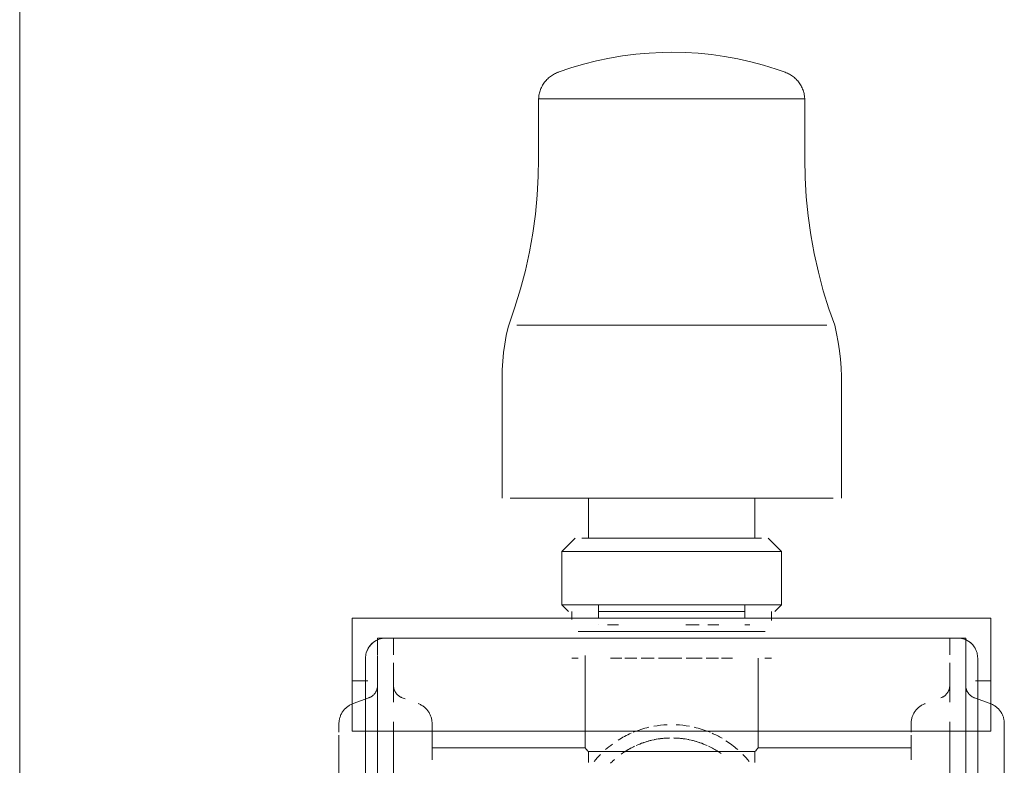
# Model space of a CAD drawing. Header units: millimetres. Extents: x -43279 to 212857, y -33734 to 71307.
# Tile 29 of 70: x -34627 to -34479, y 7636 to 7748. Entities that reach past the tile are written whole.
import ezdxf

# ---------------------------------------------------------------- set-up
doc = ezdxf.new("R2010")
doc.units = ezdxf.units.MM
for name, color, linetype, lineweight in [('M-EQPM', 7, 'Continuous', 18), ('P-PIPE', 7, 'Continuous', 18), ('Стены', 7, 'Continuous', 5)]:
    doc.layers.add(name, color=color, linetype=linetype, lineweight=lineweight)

# ---------------------------------------------------------------- blocks, each defined once
blk = doc.blocks.new('PR_Радиатор_PradoUniversal_PRADO - 22-300-11606292-50_ОВ_L01_Отметка 0_Отопление - зависимый 2')
at = {"layer": 'M-EQPM'}
for p, q in [((532.9, -8), (-532.9, -8)), ((536, -10), (547.4, -10)), ((536, -10), (536, -106)), ((547.4, -10), (553, -10)), ((553, -106), (553, -10)), ((536, -12), (-536, -12)), ((554, -43), (552.81, -43)), ((555, -47), (553, -47)), ((553, -47), (555, -47)), ((554, -47.39), (554, -58)), ((554, -58), (554, -68.61)), ((555, -69), (553, -69)), ((553, -69), (555, -69)), ((552.62, -73), (554, -73)), ((-536, -104), (536, -104)), ((547.4, -106), (536, -106)), ((553, -106), (547.4, -106)), ((-532.9, -108), (532.9, -108))]:
    blk.add_line(p, q, dxfattribs=at)
at = {"layer": 'M-EQPM', "color": 254, "true_color": 0xe6e6e6}
for p, q in [((532.9, -8), (533.07, -8)), ((539.26, -8.79), (539.35, -8.88)), ((540, -10), (536, -10)), ((543.6, -10), (540, -10)), ((541.02, -12.48), (540.16, -10.11)), ((550.2, -10), (543.6, -10)), ((543.6, -10), (543.6, -12.32)), ((543.6, -10), (543.6, -12.32)), ((553, -10), (553, -42)), ((-536, -12), (536, -12)), ((547, -12), (536, -12)), ((526.3, -13.8), (536, -13.8)), ((536, -13.8), (536, -102.2)), ((547.4, -13.8), (536, -13.8)), ((548.85, -13.8), (547.46, -13.8)), ((549.33, -13.8), (550, -13.8)), ((550, -13.8), (549.33, -13.8)), ((550, -15), (550, -13.8)), ((550, -15), (550, -13.8)), ((550, -102.2), (550, -13.8)), ((536, -16.2), (498.7, -16.2)), ((550, -101), (550, -15)), ((531.69, -22), (532.9, -22)), ((533.11, -22), (533.5, -22)), ((533.5, -45), (533.5, -22)), ((533.5, -45), (533.5, -22)), ((535.85, -22), (535.97, -22)), ((553, -44.14), (553, -42)), ((553, -42), (553, -46.69)), ((553, -74), (553, -42)), ((551, -43.95), (551, -58)), ((532.95, -45.48), (531.33, -45.48)), ((532.95, -45.48), (532.95, -58)), ((536, -45), (533.5, -45)), ((536, -45), (533.5, -45)), ((551, -45), (551, -45.99)), ((554, -58), (554, -47.39)), ((532.95, -58), (532.95, -70.52)), ((551, -58), (551, -72.05)), ((554, -68.61), (554, -58)), ((553, -69.31), (553, -74)), ((531.33, -70.52), (532.95, -70.52)), ((533.5, -71), (536, -71)), ((533.5, -71), (536, -71)), ((533.5, -94), (533.5, -71)), ((533.5, -94), (533.5, -71)), ((551, -70.01), (551, -71)), ((553, -74), (553, -71.86)), ((553, -74), (553, -106)), ((532.9, -94), (531.69, -94)), ((533.5, -94), (533.11, -94)), ((498.7, -99.8), (536, -99.8)), ((550, -102.2), (550, -101)), ((550, -102.2), (550, -101)), ((536, -102.2), (526.3, -102.2)), ((536, -102.2), (548.79, -102.2)), ((540.16, -105.89), (541.02, -103.52)), ((549.33, -102.2), (550, -102.2)), ((550, -102.2), (549.33, -102.2)), ((536, -104), (-536, -104)), ((536, -104), (547, -104)), ((543.6, -103.68), (543.6, -106)), ((543.6, -103.68), (543.6, -106)), ((536, -106), (540, -106)), ((540, -106), (543.6, -106)), ((540.16, -105.89), (540.11, -106.01)), ((543.6, -106), (550.2, -106)), ((539.31, -107.16), (539.21, -107.24))]:
    blk.add_line(p, q, dxfattribs=at)
at = {"layer": 'M-EQPM', "color": 7, "true_color": 0xfcfcfc}
for p, q in [((536, -12), (547, -12)), ((536, -13.8), (532.9, -13.8)), ((536, -13.8), (542.9, -13.8)), ((536.14, -13.8), (536, -13.8)), ((541.67, -13.38), (541.74, -13.43)), ((541.94, -13.55), (542.01, -13.59)), ((542.15, -13.66), (542.23, -13.68)), ((545, -13.8), (546.29, -13.8)), ((546.29, -13.8), (545, -13.8)), ((547.4, -13.8), (545, -13.8)), ((548.8, -13.8), (547.46, -13.8)), ((547.5, -13.8), (548.54, -13.8)), ((548.54, -13.8), (547.5, -13.8)), ((548.54, -13.8), (549.33, -13.8)), ((549.33, -13.8), (548.54, -13.8)), ((532.9, -16.2), (536, -16.2)), ((537.43, -16.2), (536, -16.2)), ((545, -16.2), (540.36, -16.2)), ((542.35, -16.28), (542.27, -16.3)), ((542.42, -16.26), (542.35, -16.28)), ((542.5, -16.24), (542.42, -16.26)), ((542.58, -16.23), (542.5, -16.24)), ((542.82, -16.2), (542.74, -16.21)), ((545, -16.2), (546.29, -16.2)), ((546.29, -16.2), (545, -16.2)), ((547.5, -16.2), (548.54, -16.2)), ((548.54, -16.2), (547.5, -16.2)), ((549.33, -16.2), (550, -16.2)), ((549.83, -16.2), (549.33, -16.2)), ((550, -16.2), (549.83, -16.2)), ((550, -15), (550, -101)), ((550, -16.2), (550, -15)), ((550, -42), (550, -15)), ((540.86, -17.96), (541.02, -17.52)), ((541.07, -17.4), (541.04, -17.48)), ((541.1, -17.33), (541.07, -17.4)), ((541.14, -17.26), (541.1, -17.33)), ((541.18, -17.19), (541.14, -17.26)), ((541.22, -17.12), (541.18, -17.19)), ((541.26, -17.05), (541.22, -17.12)), ((541.31, -16.99), (541.26, -17.05)), ((541.36, -16.93), (541.31, -16.99)), ((542.12, -16.36), (542.05, -16.39)), ((542.2, -16.33), (542.12, -16.36)), ((542.27, -16.3), (542.2, -16.33)), ((539.74, -20.68), (539.66, -20.78)), ((539.81, -20.58), (539.74, -20.68)), ((539.88, -20.47), (539.81, -20.58)), ((539.94, -20.36), (539.88, -20.47)), ((540, -20.25), (539.94, -20.36)), ((540.06, -20.13), (540, -20.25)), ((540.11, -20.01), (540.06, -20.13)), ((540.16, -19.89), (540.11, -20.01)), ((532.9, -22), (533.07, -22)), ((533.11, -22), (533.5, -22)), ((533.5, -22), (533.11, -22)), ((535.97, -22), (536.08, -22)), ((536.08, -22), (536.19, -22)), ((536.19, -22), (536.3, -22)), ((536.3, -22), (536.4, -22)), ((536.41, -22), (536.32, -22)), ((536.4, -22), (536.49, -22)), ((536.5, -22), (536.41, -22)), ((536.49, -22), (536.58, -22)), ((536.59, -22), (536.5, -22)), ((536.58, -22), (536.66, -22)), ((536.67, -22), (536.59, -22)), ((536.66, -22), (536.74, -22)), ((536.74, -22), (536.67, -22)), ((536.81, -22), (536.74, -22)), ((536.74, -22), (536.81, -22)), ((536.88, -22), (536.81, -22)), ((536.81, -22), (536.87, -22)), ((536.87, -22), (536.93, -22)), ((536.93, -22), (536.88, -22)), ((536.98, -22), (536.93, -22)), ((536.93, -22), (536.98, -22)), ((537.03, -22), (536.98, -22)), ((536.98, -22), (537.02, -22)), ((537.02, -22), (537.06, -22)), ((537.06, -22), (537.03, -22)), ((537.09, -22), (537.06, -22)), ((537.12, -22), (537.09, -22)), ((537.13, -22), (537.12, -22)), ((537.14, -22), (537.13, -22)), ((537.15, -22), (537.14, -22)), ((537.14, -22), (537.15, -22)), ((537.22, -22), (537.15, -22)), ((537.35, -21.99), (537.22, -22)), ((537.47, -21.98), (537.35, -21.99)), ((537.6, -21.97), (537.47, -21.98)), ((537.73, -21.95), (537.6, -21.97)), ((537.85, -21.92), (537.73, -21.95)), ((537.98, -21.89), (537.85, -21.92)), ((538.1, -21.86), (537.98, -21.89)), ((538.22, -21.81), (538.1, -21.86)), ((538.34, -21.77), (538.22, -21.81)), ((538.46, -21.72), (538.34, -21.77)), ((538.57, -21.66), (538.46, -21.72)), ((538.69, -21.61), (538.57, -21.66)), ((538.8, -21.54), (538.69, -21.61)), ((539.11, -21.32), (539.01, -21.4)), ((539.21, -21.24), (539.11, -21.32)), ((539.66, -20.78), (539.58, -20.88)), ((550, -44.14), (550, -42)), ((550, -42), (550, -44.14)), ((550, -42.55), (550, -42)), ((550, -44.14), (550, -42.55)), ((547, -43.97), (547, -43)), ((547, -43), (547, -43.95)), ((550, -46.69), (550, -44.14)), ((553, -46.69), (553, -44.14)), ((531.33, -45.48), (532.95, -45.48)), ((532.95, -45.48), (531.56, -45.48)), ((532.95, -48.1), (532.95, -45.48)), ((532.95, -47.55), (532.95, -45.48)), ((547, -45), (536, -45)), ((547.4, -45), (536, -45)), ((550, -58), (550, -46.69)), ((551, -46.55), (551, -48.81)), ((552, -47), (552, -47)), ((551, -48.81), (551, -49.31)), ((553, -49.38), (553, -50)), ((551, -50.78), (551, -52.31)), ((553, -51.38), (553, -53.69)), ((551, -53.03), (551, -55.08)), ((553, -54.57), (553, -57.11)), ((551, -55.46), (551, -58)), ((550, -62.14), (550, -58)), ((551, -58), (551, -59.97)), ((553, -58.64), (553, -60.42)), ((551, -60.1), (551, -62.97)), ((550, -71.86), (550, -62.14)), ((551, -63.69), (551, -65.22)), ((553, -64.24), (553, -65.96)), ((551, -66.17), (551, -69.45)), ((532.95, -70.52), (532.95, -67.9)), ((553, -66.9), (553, -68.66)), ((532.95, -70.52), (532.95, -68.45)), ((552, -69), (552, -69.75)), ((552, -69.75), (552, -69)), ((553, -71.86), (553, -69.31)), ((532.95, -70.52), (531.33, -70.52)), ((531.56, -70.52), (532.95, -70.52)), ((536, -71), (546.28, -71)), ((536, -71), (546.28, -71)), ((547, -72.03), (547, -73)), ((547, -73), (547, -72.03)), ((550, -74), (550, -71.86)), ((550, -71.86), (550, -74)), ((550, -73.45), (550, -71.86)), ((550, -74), (550, -73.45)), ((550, -101), (550, -74)), ((533.11, -94), (531.96, -94)), ((533.05, -94), (532.9, -94)), ((533.5, -94), (533.11, -94)), ((533.11, -94), (533.5, -94)), ((536.41, -94), (536.31, -94)), ((537.06, -94), (537.03, -94)), ((537.13, -94), (537.12, -94)), ((537.15, -94), (537.28, -94)), ((537.28, -94), (537.4, -94.01)), ((537.4, -94.01), (537.53, -94.02)), ((537.53, -94.02), (537.66, -94.04)), ((537.66, -94.04), (537.78, -94.06)), ((537.78, -94.06), (537.91, -94.09)), ((538.74, -94.42), (538.85, -94.49)), ((539.06, -94.63), (539.16, -94.71)), ((539.16, -94.71), (539.26, -94.79)), ((539.35, -94.88), (539.44, -94.97)), ((541.15, -98.77), (541.19, -98.84)), ((541.33, -99.04), (541.38, -99.1)), ((536, -99.8), (532.9, -99.8)), ((536, -99.8), (537.43, -99.8)), ((540.36, -99.8), (545, -99.8)), ((541.67, -99.38), (541.74, -99.43)), ((541.94, -99.55), (542.01, -99.59)), ((542.15, -99.66), (542.23, -99.68)), ((542.23, -99.68), (542.31, -99.71)), ((545, -99.8), (546.29, -99.8)), ((546.29, -99.8), (545, -99.8)), ((547.5, -99.8), (550, -99.8)), ((549.83, -99.8), (547.5, -99.8)), ((550, -99.8), (549.83, -99.8)), ((550, -101), (550, -99.8)), ((532.9, -102.2), (536, -102.2)), ((542.9, -102.2), (536, -102.2)), ((536, -102.2), (536.14, -102.2)), ((541.71, -102.6), (541.64, -102.64)), ((542.66, -102.21), (542.58, -102.23)), ((542.74, -102.21), (542.66, -102.21)), ((545, -102.2), (546.29, -102.2)), ((546.29, -102.2), (545, -102.2)), ((545, -102.2), (548.79, -102.2)), ((547.5, -102.2), (548.54, -102.2)), ((549.33, -102.2), (547.5, -102.2)), ((548.54, -102.2), (549.33, -102.2)), ((547, -104), (536, -104)), ((532.92, -108), (532.9, -108))]:
    blk.add_line(p, q, dxfattribs=at)
at = {"layer": 'M-EQPM', "color": 7, "true_color": 0xfefefe}
for p, q in [((541.02, -12.48), (541.05, -12.56)), ((532.9, -13.8), (526.3, -13.8)), ((542.9, -13.8), (536, -13.8)), ((537.17, -13.8), (536.14, -13.8)), ((538, -13.8), (537.17, -13.8)), ((538.96, -13.8), (538, -13.8)), ((540, -13.8), (538.96, -13.8)), ((542.9, -13.8), (540, -13.8)), ((542.78, -13.8), (542.86, -13.8)), ((542.86, -13.8), (542.9, -13.8)), ((498.7, -16.2), (532.9, -16.2)), ((536, -16.2), (537.43, -16.2)), ((540.36, -16.2), (545, -16.2)), ((542.9, -16.2), (542.82, -16.2)), ((548.54, -16.2), (549.33, -16.2)), ((549.33, -16.2), (548.54, -16.2)), ((541.04, -17.48), (541.02, -17.52)), ((531.96, -22), (533.11, -22)), ((533.11, -22), (531.96, -22)), ((531.96, -22), (533.11, -22)), ((533.11, -22), (531.96, -22)), ((532.92, -22), (532.9, -22)), ((533.09, -22), (532.92, -22)), ((533.5, -22), (533.11, -22)), ((539.31, -21.16), (539.21, -21.24)), ((531.82, -45.48), (532.95, -45.48)), ((532.95, -45.48), (532.95, -46.61)), ((550, -46.41), (550, -46.41)), ((532.95, -50.14), (532.95, -47.55)), ((532.95, -48.02), (532.95, -49.28)), ((532.95, -49.27), (532.95, -48.1)), ((547, -48.81), (547, -49.31)), ((547, -49.31), (547, -48.81)), ((551, -49.31), (551, -48.81)), ((552, -49.38), (552, -48.35)), ((552, -48.35), (552, -49.38)), ((552, -49.43), (552, -48.35)), ((552, -48.35), (552, -49.43)), ((532.95, -58), (532.95, -50.14)), ((532.95, -58), (532.95, -50.3)), ((547, -50.5), (547, -49.1)), ((550, -50), (550, -49.38)), ((550, -49.38), (550, -50)), ((550, -49.51), (550, -49.41)), ((550, -49.41), (550, -49.51)), ((552, -50.01), (552, -49.38)), ((552, -49.38), (552, -50.01)), ((553, -50), (553, -49.38)), ((547, -50.98), (547, -52.26)), ((547, -52.79), (547, -50.98)), ((547, -51.08), (547, -52.31)), ((547, -52.31), (547, -51.08)), ((550, -50.75), (550, -52.94)), ((550, -53.33), (550, -51.14)), ((550, -51.14), (550, -53.33)), ((551, -52.26), (551, -50.67)), ((551, -52.31), (551, -50.78)), ((553, -53.69), (553, -51.38)), ((551, -55.07), (551, -52.99)), ((551, -55.08), (551, -53.03)), ((547, -53.43), (547, -55.36)), ((547, -55.36), (547, -53.43)), ((547, -53.45), (547, -55.36)), ((547, -55.36), (547, -53.45)), ((550, -53.47), (550, -55.43)), ((550, -55.66), (550, -53.86)), ((550, -53.86), (550, -55.66)), ((553, -57.11), (553, -54.57)), ((547, -56.02), (547, -58)), ((547, -58), (547, -56.02)), ((547, -56.02), (547, -58)), ((547, -58), (547, -56.02)), ((550, -58), (550, -55.6)), ((550, -55.6), (550, -58)), ((550, -59.7), (550, -55.81)), ((550, -55.81), (550, -58)), ((550, -55.82), (550, -58)), ((550, -58), (550, -55.82)), ((551, -58), (551, -55.46)), ((551, -58), (551, -55.46)), ((532.95, -65.33), (532.95, -58)), ((532.95, -65.86), (532.95, -58)), ((547, -58), (547, -59.54)), ((547, -59.54), (547, -58)), ((547, -58), (547, -59.54)), ((547, -59.54), (547, -58)), ((550, -59.7), (550, -58)), ((550, -58), (550, -59.7)), ((550, -59.86), (550, -58)), ((550, -58), (550, -59.86)), ((550, -58), (550, -59.7)), ((551, -59.97), (551, -58)), ((551, -59.97), (551, -58)), ((553, -60.42), (553, -58.64)), ((547, -62.57), (547, -60.2)), ((550, -61.11), (550, -59.85)), ((550, -59.85), (550, -61.11)), ((550, -62.14), (550, -59.85)), ((550, -59.85), (550, -62.14)), ((550, -61.42), (550, -60.03)), ((550, -60.03), (550, -62.53)), ((551, -62.97), (551, -60.1)), ((551, -63.01), (551, -60.11)), ((552, -60.15), (552, -62.14)), ((552, -62.14), (552, -60.15)), ((552, -60.16), (552, -61.75)), ((552, -61.75), (552, -60.16)), ((547, -60.92), (547, -62.55)), ((547, -62.55), (547, -60.92)), ((547, -60.93), (547, -62.57)), ((547, -65.02), (547, -63.21)), ((550, -64.86), (550, -62.67)), ((550, -62.67), (550, -64.86)), ((550, -62.68), (550, -64)), ((550, -64), (550, -62.68)), ((550, -64.45), (550, -63.06)), ((550, -63.06), (550, -65.25)), ((552, -63.43), (552, -65.07)), ((552, -65.07), (552, -63.43)), ((532.95, -65), (532.95, -65.18)), ((547, -63.69), (547, -64.92)), ((547, -64.92), (547, -63.69)), ((547, -63.74), (547, -65.02)), ((551, -65.22), (551, -63.69)), ((551, -65.33), (551, -63.74)), ((553, -65.96), (553, -64.24)), ((532.95, -65.76), (532.95, -67.98)), ((532.95, -67.9), (532.95, -65.86)), ((532.95, -68.45), (532.95, -65.86)), ((547, -67.15), (547, -65.5)), ((551, -67.19), (551, -66.17)), ((551, -67.44), (551, -66.33)), ((553, -68.66), (553, -66.9)), ((532.95, -69.39), (532.95, -70.52)), ((532.95, -70.52), (531.82, -70.52)), ((546.28, -71), (547, -71)), ((550, -69.59), (550, -69.59)), ((552, -69.75), (552, -69.75)), ((531.96, -94), (533.11, -94)), ((533.11, -94), (531.96, -94)), ((531.96, -94), (533.11, -94)), ((532.9, -94), (533.07, -94)), ((533.07, -94), (533.24, -94)), ((533.11, -94), (533.5, -94)), ((539.26, -94.79), (539.35, -94.88)), ((541.02, -98.48), (541.05, -98.56)), ((532.9, -99.8), (498.7, -99.8)), ((537.43, -99.8), (536, -99.8)), ((545, -99.8), (540.36, -99.8)), ((542.86, -99.8), (542.9, -99.8)), ((526.3, -102.2), (532.9, -102.2)), ((536, -102.2), (542.9, -102.2)), ((536.14, -102.2), (536.54, -102.2)), ((536.54, -102.2), (540, -102.2)), ((540, -102.2), (542.9, -102.2)), ((541.04, -103.48), (541.02, -103.52)), ((541.07, -103.4), (541.04, -103.48)), ((542.82, -102.2), (542.74, -102.21)), ((542.9, -102.2), (542.82, -102.2))]:
    blk.add_line(p, q, dxfattribs=at)
at = {"layer": 'M-EQPM', "flags": 128}
for points in [[(535.42, -8), (535.28, -8), (535.14, -8), (534.99, -8), (534.84, -8), (534.69, -8), (534.53, -8), (534.38, -8), (534.22, -8), (534.05, -8), (533.89, -8), (533.72, -8), (533.56, -8), (533.39, -8), (533.22, -8), (533.05, -8), (532.9, -8)], [(533.07, -8), (533.24, -8), (533.41, -8), (533.58, -8), (533.74, -8), (533.91, -8), (534.07, -8), (534.24, -8), (534.4, -8), (534.55, -8), (534.71, -8), (534.86, -8), (535.01, -8), (535.16, -8), (535.3, -8), (535.33, -8)], [(537.15, -8), (537.14, -8), (537.13, -8), (537.12, -8), (537.09, -8), (537.06, -8), (537.03, -8), (536.98, -8), (536.93, -8), (536.88, -8), (536.81, -8), (536.74, -8), (536.67, -8), (536.59, -8), (536.5, -8), (536.41, -8), (536.31, -8), (536.2, -8), (536.09, -8), (535.98, -8), (535.86, -8), (535.85, -8)], [(535.95, -8), (536.07, -8), (536.18, -8), (536.28, -8), (536.38, -8), (536.48, -8), (536.57, -8), (536.65, -8), (536.73, -8), (536.8, -8), (536.86, -8), (536.92, -8), (536.97, -8), (537.02, -8), (537.06, -8), (537.09, -8), (537.11, -8), (537.13, -8), (537.14, -8), (537.15, -8)], [(537.15, -8), (537.28, -8), (537.4, -8.01), (537.53, -8.02), (537.66, -8.04), (537.78, -8.06), (537.91, -8.09), (538.03, -8.12), (538.15, -8.16), (538.28, -8.21), (538.39, -8.25), (538.51, -8.3), (538.63, -8.36), (538.74, -8.42), (538.85, -8.49), (538.95, -8.56), (539.06, -8.63), (539.16, -8.71), (539.26, -8.79)], [(539.35, -8.88), (539.44, -8.97), (539.53, -9.06), (539.61, -9.16), (539.69, -9.26), (539.77, -9.36), (539.84, -9.47), (539.91, -9.58), (539.97, -9.69), (540.03, -9.81), (540.08, -9.92)], [(540.11, -106.01), (540.06, -106.13), (540, -106.25), (539.94, -106.36), (539.88, -106.47), (539.81, -106.58), (539.74, -106.68), (539.66, -106.78), (539.58, -106.88), (539.49, -106.98), (539.4, -107.07), (539.31, -107.16)], [(532.9, -108), (533.07, -108), (533.24, -108), (533.41, -108), (533.58, -108), (533.74, -108), (533.91, -108), (534.07, -108), (534.24, -108), (534.4, -108), (534.55, -108), (534.71, -108), (534.86, -108), (535.01, -108), (535.16, -108), (535.3, -108), (535.42, -108)], [(535.96, -108), (535.84, -108), (535.72, -108), (535.59, -108), (535.45, -108), (535.31, -108), (535.17, -108), (535.03, -108), (534.88, -108), (534.73, -108), (534.57, -108), (534.41, -108), (534.25, -108), (534.09, -108), (533.93, -108), (533.76, -108), (533.6, -108), (533.43, -108), (533.26, -108), (533.09, -108), (532.92, -108)], [(535.85, -108), (535.97, -108), (536.08, -108), (536.19, -108), (536.3, -108), (536.4, -108), (536.49, -108), (536.58, -108), (536.66, -108), (536.74, -108), (536.81, -108), (536.87, -108), (536.93, -108), (536.98, -108), (537.02, -108), (537.06, -108), (537.09, -108), (537.12, -108), (537.13, -108), (537.14, -108), (537.15, -108)], [(537.15, -108), (537.14, -108), (537.13, -108), (537.12, -108), (537.09, -108), (537.06, -108), (537.03, -108), (536.98, -108), (536.93, -108), (536.88, -108), (536.81, -108), (536.74, -108), (536.67, -108), (536.59, -108), (536.5, -108), (536.41, -108), (536.32, -108)], [(539.21, -107.24), (539.11, -107.32), (539.01, -107.4), (538.91, -107.47), (538.8, -107.54), (538.69, -107.61), (538.57, -107.66), (538.46, -107.72), (538.34, -107.77), (538.22, -107.81), (538.1, -107.86), (537.98, -107.89), (537.85, -107.92), (537.73, -107.95), (537.6, -107.97), (537.47, -107.98), (537.35, -107.99), (537.22, -108), (537.15, -108)]]:
    blk.add_lwpolyline(points, dxfattribs=at)
at = {"layer": 'M-EQPM', "color": 254, "true_color": 0xe6e6e6, "flags": 128}
for points in [[(540.08, -9.92), (540.13, -10.04), (540.16, -10.11)], [(533.07, -22), (533.24, -22), (533.41, -22), (533.58, -22), (533.74, -22), (533.91, -22), (534.07, -22), (534.24, -22), (534.4, -22), (534.55, -22), (534.71, -22), (534.86, -22), (535.01, -22), (535.16, -22), (535.3, -22), (535.42, -22)], [(535.96, -22), (535.84, -22), (535.72, -22), (535.59, -22), (535.45, -22), (535.31, -22), (535.17, -22), (535.03, -22), (534.88, -22), (534.73, -22), (534.57, -22), (534.41, -22), (534.25, -22), (534.09, -22), (533.93, -22), (533.76, -22), (533.6, -22)], [(535.42, -94), (535.28, -94), (535.14, -94), (534.99, -94), (534.84, -94), (534.69, -94), (534.53, -94), (534.38, -94), (534.22, -94), (534.05, -94), (533.89, -94), (533.72, -94), (533.56, -94), (533.39, -94), (533.22, -94), (533.05, -94)], [(533.58, -94), (533.74, -94), (533.91, -94), (534.07, -94), (534.24, -94), (534.4, -94), (534.55, -94), (534.71, -94), (534.86, -94), (535.01, -94), (535.16, -94), (535.3, -94), (535.33, -94)], [(535.98, -94), (535.86, -94), (535.85, -94)]]:
    blk.add_lwpolyline(points, dxfattribs=at)
at = {"layer": 'M-EQPM', "color": 7, "true_color": 0xfcfcfc, "flags": 128}
for points in [[(541.05, -12.56), (541.08, -12.63), (541.12, -12.7), (541.15, -12.77), (541.19, -12.84)], [(541.19, -12.84), (541.24, -12.91), (541.28, -12.98)], [(541.28, -12.98), (541.33, -13.04), (541.38, -13.1), (541.44, -13.16), (541.49, -13.22), (541.55, -13.27), (541.61, -13.33), (541.67, -13.38)], [(541.74, -13.43), (541.8, -13.47), (541.87, -13.51), (541.94, -13.55)], [(542.23, -13.68), (542.31, -13.71), (542.38, -13.73), (542.46, -13.75)], [(542.46, -13.75), (542.54, -13.77), (542.62, -13.78)], [(542.62, -13.78), (542.7, -13.79), (542.78, -13.8)], [(542.74, -16.21), (542.66, -16.21), (542.58, -16.23)], [(542.05, -16.39), (541.98, -16.43), (541.91, -16.46), (541.84, -16.51), (541.77, -16.55), (541.71, -16.6), (541.64, -16.64), (541.58, -16.7), (541.52, -16.75), (541.47, -16.81), (541.41, -16.87), (541.36, -16.93)], [(537.06, -22), (537.09, -22), (537.12, -22)], [(537.12, -22), (537.13, -22), (537.14, -22)], [(539.01, -21.4), (538.91, -21.47), (538.8, -21.54)], [(539.58, -20.88), (539.49, -20.98), (539.4, -21.07), (539.31, -21.16)], [(535.95, -94), (536.07, -94), (536.18, -94), (536.28, -94)], [(536.31, -94), (536.2, -94), (536.09, -94), (535.98, -94)], [(536.28, -94), (536.38, -94), (536.48, -94), (536.57, -94), (536.65, -94), (536.73, -94)], [(536.59, -94), (536.5, -94), (536.41, -94)], [(536.74, -94), (536.67, -94), (536.59, -94)], [(536.73, -94), (536.8, -94), (536.86, -94), (536.92, -94), (536.97, -94), (537.02, -94), (537.06, -94), (537.09, -94), (537.11, -94), (537.13, -94), (537.14, -94), (537.15, -94)], [(536.88, -94), (536.81, -94), (536.74, -94)], [(537.03, -94), (536.98, -94), (536.93, -94), (536.88, -94)], [(537.12, -94), (537.09, -94), (537.06, -94)], [(537.15, -94), (537.14, -94), (537.13, -94)], [(537.91, -94.09), (538.03, -94.12), (538.15, -94.16), (538.28, -94.21), (538.39, -94.25)], [(538.39, -94.25), (538.51, -94.3), (538.63, -94.36), (538.74, -94.42)], [(538.85, -94.49), (538.95, -94.56), (539.06, -94.63)], [(539.44, -94.97), (539.53, -95.06), (539.61, -95.16), (539.69, -95.26)], [(539.69, -95.26), (539.77, -95.36), (539.84, -95.47), (539.91, -95.58)], [(539.91, -95.58), (539.97, -95.69), (540.03, -95.81), (540.08, -95.92), (540.13, -96.04), (540.16, -96.11)], [(541.05, -98.56), (541.08, -98.63), (541.12, -98.7), (541.15, -98.77)], [(541.19, -98.84), (541.24, -98.91), (541.28, -98.98), (541.33, -99.04)], [(541.38, -99.1), (541.44, -99.16), (541.49, -99.22), (541.55, -99.27)], [(541.55, -99.27), (541.61, -99.33), (541.67, -99.38)], [(541.74, -99.43), (541.8, -99.47), (541.87, -99.51), (541.94, -99.55)], [(542.01, -99.59), (542.08, -99.62), (542.15, -99.66)], [(542.31, -99.71), (542.38, -99.73), (542.46, -99.75), (542.54, -99.77), (542.62, -99.78), (542.7, -99.79), (542.78, -99.8), (542.86, -99.8)], [(541.64, -102.64), (541.58, -102.7), (541.52, -102.75), (541.47, -102.81), (541.41, -102.87), (541.36, -102.93), (541.31, -102.99), (541.26, -103.05), (541.22, -103.12), (541.18, -103.19), (541.14, -103.26), (541.1, -103.33), (541.07, -103.4)], [(541.98, -102.43), (541.91, -102.46), (541.84, -102.51), (541.77, -102.55), (541.71, -102.6)], [(542.58, -102.23), (542.5, -102.24), (542.42, -102.26), (542.35, -102.28), (542.27, -102.3), (542.2, -102.33), (542.12, -102.36)]]:
    blk.add_lwpolyline(points, dxfattribs=at)
at = {"layer": 'M-EQPM', "color": 7, "true_color": 0xfefefe, "flags": 128}
for points in [[(542.01, -13.59), (542.08, -13.62), (542.15, -13.66)], [(533.6, -22), (533.43, -22), (533.26, -22), (533.09, -22)], [(533.24, -94), (533.41, -94), (533.58, -94)], [(542.12, -102.36), (542.05, -102.39), (541.98, -102.43)]]:
    blk.add_lwpolyline(points, dxfattribs=at)
at = {"layer": 'M-EQPM', "color": 7, "true_color": 0xfcfcfc}
for centre, radius, start, end in [((547, -15), 3, 75, 90), ((547, -15), 3, 0, 15), ((522, -58), 15, 45.509, 50.8406), ((522, -58), 15, 309.1594, 314.491), ((547, -101), 3, 345, 0), ((547, -101), 3, 300, 315), ((547, -101), 3, 300, 315), ((547, -101), 3, 270, 285)]:
    blk.add_arc(centre, radius, start, end, dxfattribs=at)
at = {"layer": 'M-EQPM', "color": 7, "true_color": 0xfefefe}
for centre, radius, start, end in [((547, -15), 3, 75, 90), ((522, -58), 15, 45.509, 50.8406), ((522, -58), 13, 41.9764, 45), ((522, -58), 15, 36.3795, 41.4371), ((522, -58), 15, 36.3795, 41.4371), ((522, -58), 13, 41.372, 43.0296), ((522, -58), 15, 23.8763, 32.3527), ((522, -58), 15, 23.8763, 32.3527), ((522, -58), 13, 28.2878, 35.5821), ((522, -58), 13, 13.91, 24.1752), ((522, -58), 15, 13.1262, 22.6554), ((522, -58), 15, 13.1262, 22.6554), ((522, -58), 13, 1.5344, 13.2054), ((522, -58), 15, 2.6301, 10.2426), ((522, -58), 15, 2.6301, 10.2426), ((522, -58), 13, 346.8962, 358.4656), ((522, -58), 15, 349.7574, 357.3699), ((522, -58), 15, 349.7574, 357.3699), ((522, -58), 13, 335.8248, 346.09), ((522, -58), 15, 337.3446, 346.8738), ((522, -58), 15, 337.3446, 346.8738), ((522, -58), 13, 324.968, 331.7122), ((522, -58), 13, 326.549, 327.421), ((522, -58), 15, 329.639, 336.1237), ((522, -58), 15, 329.639, 336.1237), ((522, -58), 15, 318.5629, 327.058), ((522, -58), 15, 318.5629, 327.058), ((522, -58), 15, 309.1594, 314.491), ((547, -101), 3, 270, 285)]:
    blk.add_arc(centre, radius, start, end, dxfattribs=at)
at = {"layer": 'M-EQPM', "color": 254, "true_color": 0xe6e6e6}
for centre, start, end in [((547, -15), 360, 75), ((547, -15), 15, 75), ((547, -101), 315, 360), ((547, -101), 315, 345), ((547, -101), 285, 300), ((547, -101), 285, 300)]:
    blk.add_arc(centre, 3, start, end, dxfattribs=at)
at = {"layer": 'M-EQPM', "color": 7, "true_color": 0xfefefe}
for points in [[(533.5, -45), (533.5, -45), (533.41, -45.08), (533.13, -45.32), (532.95, -45.48)], [(532.95, -45.48), (533.13, -45.32), (533.27, -45.2), (533.36, -45.12)], [(532.95, -45.48), (533.13, -45.32), (533.27, -45.2), (533.36, -45.12)], [(533.36, -45.12), (533.45, -45.04), (533.5, -45), (533.5, -45)], [(533.75, -52.44), (533.52, -51.93), (533.25, -51.45), (532.95, -51)], [(534.66, -55.04), (534.5, -54.35), (534.28, -53.7), (534.03, -53.07)], [(534.99, -57.66), (534.97, -56.91), (534.89, -56.16), (534.75, -55.44)], [(534.75, -60.56), (534.89, -59.84), (534.97, -59.09), (534.99, -58.34)], [(534.03, -62.93), (534.28, -62.3), (534.5, -61.65), (534.66, -60.96)], [(532.95, -65), (533.25, -64.55), (533.52, -64.07), (533.75, -63.56)], [(532.95, -70.52), (533.13, -70.68), (533.41, -70.92), (533.5, -71), (533.5, -71)], [(533.36, -70.88), (533.27, -70.8), (533.13, -70.68), (532.95, -70.52)], [(533.36, -70.88), (533.27, -70.8), (533.13, -70.68), (532.95, -70.52)], [(533.5, -71), (533.5, -71), (533.45, -70.96), (533.36, -70.88)]]:
    blk.add_open_spline(points, degree=3, dxfattribs=at)
at = {"layer": 'M-EQPM', "color": 254, "true_color": 0xe6e6e6}
for points in [[(533.36, -45.12), (533.27, -45.2), (533.13, -45.32), (532.95, -45.48)], [(532.95, -70.52), (533.13, -70.68), (533.27, -70.8), (533.36, -70.88)]]:
    blk.add_open_spline(points, degree=3, dxfattribs=at)
at = {"layer": 'M-EQPM', "color": 7, "true_color": 0xfcfcfc}
for points in [[(533.36, -45.12), (533.45, -45.04), (533.5, -45), (533.5, -45)], [(533.5, -45), (533.5, -45), (533.45, -45.04), (533.36, -45.12)], [(533.36, -70.88), (533.45, -70.96), (533.5, -71), (533.5, -71)], [(533.5, -71), (533.5, -71), (533.45, -70.96), (533.36, -70.88)]]:
    blk.add_open_spline(points, degree=3, dxfattribs=at)
blk = doc.blocks.new('PR_ЭлементТермостатический_PR-PPL_PRADEX - PR_ЭлементТермостатический_PR-PPL_PRADEX-9763912-50_ОВ_L01_Отметка 0_Отопление - зависимый 2')
at = {"layer": 'P-PIPE'}
for p, q in [((44728.14, 104149.6), (44728.14, 104140.6)), ((44748.14, 104149.6), (44728.14, 104149.6)), ((44768.14, 104149.6), (44748.14, 104149.6)), ((44768.14, 104140.6), (44768.14, 104149.6)), ((44748.14, 104115.6), (44724.84, 104115.6)), ((44771.44, 104115.6), (44748.14, 104115.6)), ((44722.64, 104107.6), (44722.64, 104089.6)), ((44773.64, 104089.6), (44773.64, 104107.6)), ((44748.14, 104089.6), (44723.88, 104089.6)), ((44735.64, 104089.6), (44735.64, 104083.6)), ((44772.39, 104089.6), (44748.14, 104089.6)), ((44760.64, 104083.6), (44760.64, 104089.6)), ((44733.64, 104083.6), (44731.64, 104081.6)), ((44748.14, 104083.6), (44734.62, 104083.6)), ((44735.64, 104083.6), (44744.19, 104083.6)), ((44761.66, 104083.6), (44748.14, 104083.6)), ((44752.09, 104083.6), (44760.64, 104083.6)), ((44764.64, 104081.6), (44762.64, 104083.6)), ((44731.64, 104081.6), (44731.64, 104073.6)), ((44748.14, 104081.6), (44731.64, 104081.6)), ((44764.64, 104081.6), (44748.14, 104081.6)), ((44764.64, 104073.6), (44764.64, 104081.6)), ((44731.64, 104073.6), (44732.64, 104072.6)), ((44748.14, 104073.6), (44731.64, 104073.6)), ((44737.18, 104072.6), (44748.14, 104072.6)), ((44764.64, 104073.6), (44748.14, 104073.6)), ((44748.14, 104072.6), (44759.1, 104072.6)), ((44763.64, 104072.6), (44764.64, 104073.6))]:
    blk.add_line(p, q, dxfattribs=at)
at = {"layer": 'P-PIPE', "color": 254, "true_color": 0xe6e6e6}
for p, q in [((44748.14, 104072.6), (44737.46, 104072.6)), ((44758.82, 104072.6), (44748.14, 104072.6))]:
    blk.add_line(p, q, dxfattribs=at)
at = {"layer": 'P-PIPE', "flags": 128}
for points in [[(44731.08, 104153.6), (44732.97, 104154.24), (44734.89, 104154.81), (44736.83, 104155.3), (44738.78, 104155.71), (44740.76, 104156.05), (44742.74, 104156.3), (44744.73, 104156.48), (44746.73, 104156.58), (44748.14, 104156.6)], [(44748.14, 104156.6), (44750.14, 104156.56), (44752.13, 104156.44), (44754.12, 104156.24), (44756.1, 104155.96), (44758.07, 104155.6), (44760.02, 104155.16), (44761.95, 104154.65), (44763.86, 104154.06), (44765.19, 104153.6)], [(44728.14, 104149.6), (44728.15, 104149.77), (44728.17, 104149.95), (44728.19, 104150.13), (44728.23, 104150.3), (44728.27, 104150.48), (44728.31, 104150.65), (44728.37, 104150.82), (44728.43, 104150.99), (44728.49, 104151.16), (44728.57, 104151.32), (44728.65, 104151.48), (44728.73, 104151.64), (44728.83, 104151.79), (44728.93, 104151.94), (44729.03, 104152.08), (44729.14, 104152.22), (44729.26, 104152.36), (44729.38, 104152.49), (44729.51, 104152.62), (44729.64, 104152.74), (44729.77, 104152.85), (44729.91, 104152.96), (44730.06, 104153.07), (44730.21, 104153.17), (44730.36, 104153.26), (44730.52, 104153.35), (44730.68, 104153.43), (44730.84, 104153.5), (44731.01, 104153.57), (44731.08, 104153.6)], [(44765.19, 104153.6), (44765.36, 104153.53), (44765.53, 104153.46), (44765.69, 104153.38), (44765.85, 104153.3), (44766, 104153.21), (44766.15, 104153.11), (44766.3, 104153.01), (44766.44, 104152.9), (44766.58, 104152.79), (44766.71, 104152.67), (44766.84, 104152.55), (44766.96, 104152.42), (44767.08, 104152.28), (44767.19, 104152.14), (44767.3, 104152), (44767.4, 104151.85), (44767.5, 104151.7), (44767.59, 104151.55), (44767.67, 104151.39), (44767.75, 104151.23), (44767.82, 104151.06), (44767.88, 104150.89), (44767.94, 104150.73), (44767.99, 104150.55), (44768.03, 104150.38), (44768.07, 104150.2), (44768.1, 104150.03), (44768.12, 104149.85), (44768.13, 104149.67), (44768.14, 104149.6)], [(44723.64, 104115.6), (44724.58, 104118.3), (44725.42, 104121.05), (44726.15, 104123.82), (44726.76, 104126.62), (44727.26, 104129.44), (44727.65, 104132.28), (44727.93, 104135.14), (44728.09, 104138), (44728.14, 104140.6)], [(44768.14, 104140.6), (44768.19, 104137.73), (44768.37, 104134.87), (44768.65, 104132.01), (44769.05, 104129.17), (44769.57, 104126.35), (44770.19, 104123.55), (44770.93, 104120.78), (44771.78, 104118.04), (44772.64, 104115.6)], [(44722.64, 104107.6), (44722.66, 104108.9), (44722.74, 104110.19), (44722.87, 104111.49), (44723.05, 104112.77), (44723.28, 104114.05), (44723.57, 104115.32), (44723.64, 104115.6)], [(44772.64, 104115.6), (44772.93, 104114.33), (44773.17, 104113.05), (44773.37, 104111.77), (44773.51, 104110.48), (44773.6, 104109.18), (44773.64, 104107.88), (44773.64, 104107.6)]]:
    blk.add_lwpolyline(points, dxfattribs=at)
blk = doc.blocks.new('A$Cc29e8ddc')
at = {"layer": 'M-EQPM', "color": 254, "true_color": 0xe6e6e6, "rotation": 90.0000000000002}
blk.add_blockref('PR_Радиатор_PradoUniversal_PRADO - 22-300-11606292-50_ОВ_L01_Отметка 0_Отопление - зависимый 2', (40.79, 918.81), dxfattribs=at)
at = {"layer": 'P-PIPE'}
blk.add_blockref('PR_ЭлементТермостатический_PR-PPL_PRADEX - PR_ЭлементТермостатический_PR-PPL_PRADEX-9763912-50_ОВ_L01_Отметка 0_Отопление - зависимый 2', (-44649.34, -102599.79), dxfattribs=at)

msp = doc.modelspace()

# ---------------------------------------------------------------- linework, layer by layer
at = {"layer": 'Стены'}
msp.add_line((-34626.57, 11486.82), (-34626.57, 6186.82), dxfattribs=at)

# ---------------------------------------------------------------- block references
at = {"layer": 'Стены', "linetype": 'ByBlock'}
msp.add_blockref('A$Cc29e8ddc', (-34627.37, 6186.02), dxfattribs=at)

doc.saveas('drawing.dxf')
